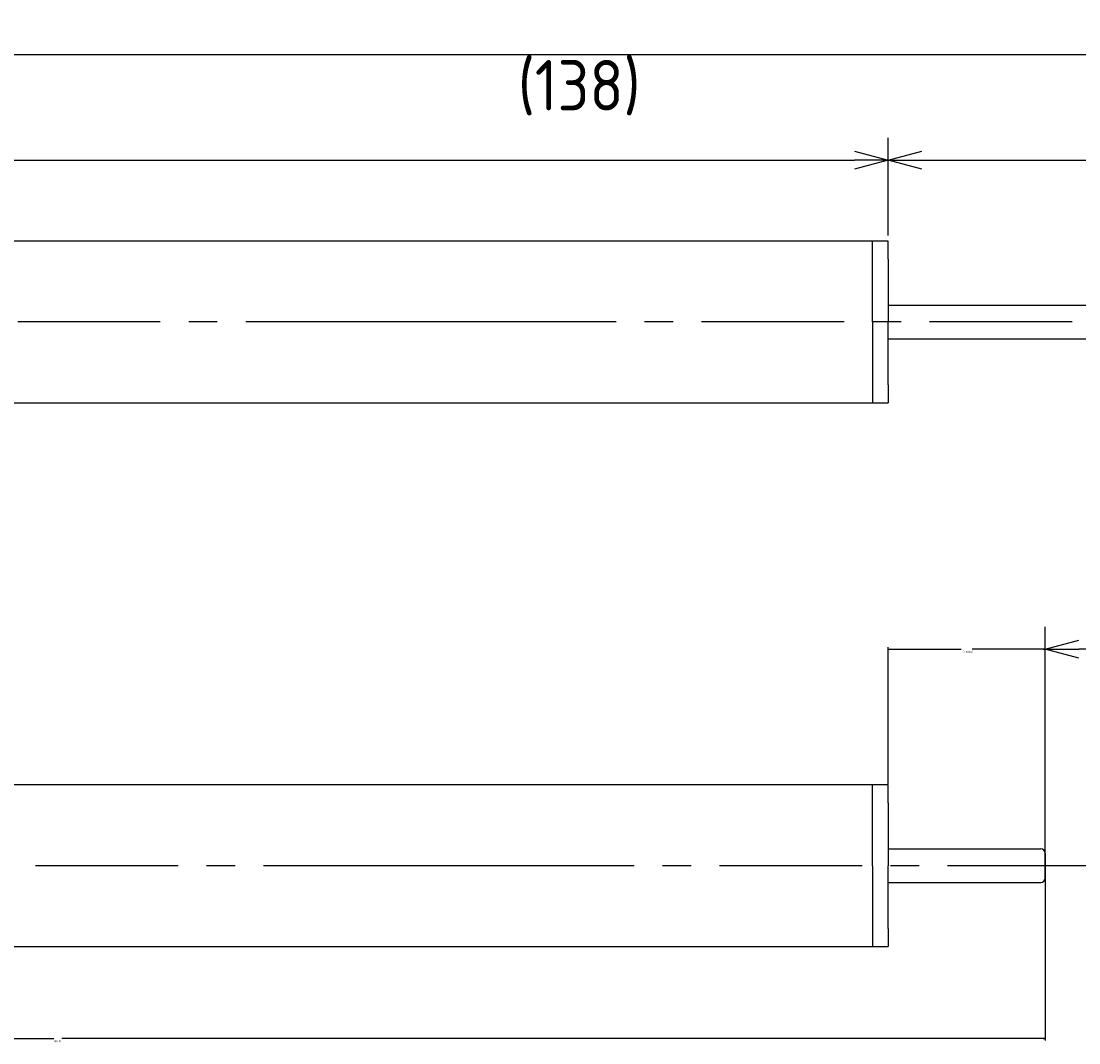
# Model space of a CAD drawing. Extents: x 95 to 253, y 168 to 213.
# Tile 2 of 3: x 142 to 190, y 168 to 213. Entities that reach past the tile are written whole.
import ezdxf

# ---------------------------------------------------------------- set-up
doc = ezdxf.new("R2010")
doc.units = 0
doc.header["$LTSCALE"] = 0.2
doc.linetypes.add('CENTER', pattern=[50.8, 31.75, -6.35, 6.35, -6.35])
doc.layers.get('0').update_dxf_attribs({"linetype": 'CONTINUOUS'})
doc.layers.get('DEFPOINTS').update_dxf_attribs({"linetype": 'CONTINUOUS'})
for name, color, linetype in [('18-0-CON', 3, 'CONTINUOUS'), ('18-2-CEN', 1, 'CENTER'), ('35-0-CON', 7, 'CONTINUOUS')]:
    doc.layers.add(name, color=color, linetype=linetype)
doc.styles.get("Standard").update_dxf_attribs({"font": 'isocp.shx', "bigfont": 'bigfont.shx'})
doc.dimstyles.get("Standard").update_dxf_attribs({"dimtxt": 0.18, "dimasz": 0.18, "dimexe": 0.18, "dimexo": 0.0625, "dimgap": 0.09, "dimtad": 0, "dimtih": 1, "dimtoh": 1, "dimzin": 0, "dimcen": 0.09, "dimazin": 3, "dimtfac": 1, "dimtofl": 0, "dimtmove": 0, "dimatfit": 3})

# ---------------------------------------------------------------- blocks, each defined once
blk = doc.blocks.new('_OPEN30')
at = {"color": 0, "linetype": 'BYBLOCK'}
for p, q in [((-1, 0.268), (0, 0)), ((0, 0), (-1, -0.268)), ((0, 0), (-1, 0))]:
    blk.add_line(p, q, dxfattribs=at)
blk = doc.blocks.new('*D106')
at = {"layer": '18-0-CON', "color": 161}
for p, q in [((100, 203.55), (100, 208.215)), ((181, 203.85), (181, 208.215)), ((101.5, 207.215), (179.5, 207.215))]:
    blk.add_line(p, q, dxfattribs=at)
at = {"layer": 'DEFPOINTS', "color": 0}
for p in [(181, 207.215), (100, 203.3), (181, 203.6)]:
    blk.add_point(p, dxfattribs=at)
at = {"layer": '18-0-CON', "color": 161, "xscale": 1.499999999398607, "yscale": 1.499999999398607, "zscale": 1.499999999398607, "rotation": 180}
blk.add_blockref('_OPEN30', (100, 207.215), dxfattribs=at)
at = {"layer": '18-0-CON', "color": 161, "xscale": 1.499999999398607, "yscale": 1.499999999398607, "zscale": 1.499999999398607}
blk.add_blockref('_OPEN30', (181, 207.215), dxfattribs=at)
at = {"layer": '18-0-CON', "color": 161}
blk.add_text('81', height=2.25, dxfattribs=at).set_placement((136, 204.608))
blk = doc.blocks.new('*D108')
at = {"layer": '18-0-CON', "color": 161}
for p, q in [((100, 203.55), (100, 212.925)), ((238, 200.8), (238, 212.925)), ((101.5, 211.925), (236.5, 211.925))]:
    blk.add_line(p, q, dxfattribs=at)
at = {"layer": 'DEFPOINTS', "color": 0}
for p in [(238, 211.925), (100, 203.3), (238, 200.55)]:
    blk.add_point(p, dxfattribs=at)
at = {"layer": '18-0-CON', "color": 161, "xscale": 1.499999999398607, "yscale": 1.499999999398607, "zscale": 1.499999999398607, "rotation": 180}
blk.add_blockref('_OPEN30', (100, 211.925), dxfattribs=at)
at = {"layer": '18-0-CON', "color": 161, "xscale": 1.499999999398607, "yscale": 1.499999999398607, "zscale": 1.499999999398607}
blk.add_blockref('_OPEN30', (238, 211.925), dxfattribs=at)
at = {"layer": '18-0-CON', "color": 161}
blk.add_text('(138)', height=2.25, dxfattribs=at).set_placement((164.5, 209.43))
blk = doc.blocks.new('*D128')
at = {"layer": '18-0-CON', "color": 0}
for p, q in [((181, 179.39), (181, 185.496)), ((181.09, 185.406), (184.262, 185.406)), ((187.91, 185.406), (184.739, 185.406)), ((188, 175.79), (188, 185.496))]:
    blk.add_line(p, q, dxfattribs=at)
at = {"layer": 'DEFPOINTS', "color": 0}
for p in [(188, 185.406), (181, 179.359), (188, 175.759)]:
    blk.add_point(p, dxfattribs=at)
at = {"layer": '18-0-CON', "color": 0, "xscale": 0.0899999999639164, "yscale": 0.0899999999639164, "zscale": 0.0899999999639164, "rotation": 180}
blk.add_blockref('_OPEN30', (181, 185.406), dxfattribs=at)
at = {"layer": '18-0-CON', "color": 0, "xscale": 0.0899999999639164, "yscale": 0.0899999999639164, "zscale": 0.0899999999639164}
blk.add_blockref('_OPEN30', (188, 185.406), dxfattribs=at)
at = {"layer": '18-0-CON', "color": 0}
blk.add_text('(7.0000)', height=0.09, dxfattribs=at).set_placement((184.32, 185.247))
blk = doc.blocks.new('*D129')
at = {"layer": '18-0-CON', "color": 0}
for p, q in [((188, 175.728), (188, 167.958)), ((100, 172.428), (100, 167.958)), ((100.09, 168.048), (143.825, 168.048)), ((187.91, 168.048), (144.175, 168.048))]:
    blk.add_line(p, q, dxfattribs=at)
at = {"layer": 'DEFPOINTS', "color": 0}
for p in [(188, 175.759), (100, 172.459), (188, 168.048)]:
    blk.add_point(p, dxfattribs=at)
at = {"layer": '18-0-CON', "color": 0, "xscale": 0.0899999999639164, "yscale": 0.0899999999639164, "zscale": 0.0899999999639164, "rotation": 180}
blk.add_blockref('_OPEN30', (100, 168.048), dxfattribs=at)
at = {"layer": '18-0-CON', "color": 0, "xscale": 0.0899999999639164, "yscale": 0.0899999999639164, "zscale": 0.0899999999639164}
blk.add_blockref('_OPEN30', (188, 168.048), dxfattribs=at)
at = {"layer": '18-0-CON', "color": 0}
blk.add_text('(88.0)', height=0.09, dxfattribs=at).set_placement((143.82, 167.888))

msp = doc.modelspace()

# ---------------------------------------------------------------- linework, layer by layer
at = {"layer": '18-0-CON', "color": 161}
for p, q in [((181.00005, 203.85), (181.00005, 208.21523)), ((182.50005, 207.21523), (236.50005, 207.21523)), ((188.00005, 176.00896), (188.00005, 186.40609)), ((236.50005, 185.40609), (189.50005, 185.40609))]:
    msp.add_line(p, q, dxfattribs=at)
at = {"layer": '18-2-CEN'}
for p, q in [((240.00005, 200), (98.00145, 200)), ((164.40005, 200), (156.90005, 200)), ((190.00005, 175.75896), (98.00145, 175.75896)), ((164.40005, 175.75896), (156.90005, 175.75896))]:
    msp.add_line(p, q, dxfattribs=at)
at = {"layer": '35-0-CON'}
for p, q in [((181.00005, 203.6), (100.5, 203.6)), ((180.30005, 200), (180.30005, 203.6)), ((181.00005, 202.8), (181.00005, 203.6)), ((181.00005, 202.8), (181.00005, 200)), ((181.00005, 200.75), (237.80005, 200.75)), ((180.30005, 200), (180.30005, 196.4)), ((181.00005, 197.2), (181.00005, 200)), ((181.00005, 199.25), (237.80005, 199.25)), ((181.00005, 197.2), (181.00005, 196.4)), ((100.50005, 196.4), (181.00005, 196.4)), ((181.00005, 179.35896), (100.5, 179.35896)), ((180.30005, 175.75896), (180.30005, 179.35896)), ((181.00005, 178.55896), (181.00005, 179.35896)), ((181.00005, 178.55896), (181.00005, 175.75896)), ((181.00005, 176.50896), (187.80005, 176.50896)), ((188.00005, 175.20896), (188.00005, 176.30896)), ((188.00005, 176.30896), (188.00005, 175.20896)), ((188.00005, 175.20896), (188.00005, 176.30896)), ((180.30005, 175.75896), (180.30005, 172.15896)), ((181.00005, 172.95896), (181.00005, 175.75896)), ((181.00005, 175.00896), (187.80005, 175.00896)), ((181.00005, 172.95896), (181.00005, 172.15896)), ((100.50005, 172.15896), (181.00005, 172.15896))]:
    msp.add_line(p, q, dxfattribs=at)
for centre, start, end in [((187.80005, 176.30896), 0, 90), ((187.80005, 176.30896), 0, 90), ((187.80005, 176.30896), 0, 90), ((187.80005, 175.20896), 270, 0), ((187.80005, 175.20896), 270, 0), ((187.80005, 175.20896), 270, 0)]:
    msp.add_arc(centre, 0.2, start, end, dxfattribs=at)

# ---------------------------------------------------------------- block references
at = {"layer": '18-0-CON', "color": 161, "rotation": 180}
for p, xscale, yscale, zscale in [((181.00005, 207.21523), 1.499999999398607, 1.499999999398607, 1.499999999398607), ((188.00005, 185.40609), 1.499999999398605, 1.499999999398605, 1.499999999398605)]:
    msp.add_blockref('_OPEN30', p, dxfattribs=dict(at, xscale=xscale, yscale=yscale, zscale=zscale))

# ---------------------------------------------------------------- dimensions: what is measured, and where the dimension line sits
at = {"layer": '18-0-CON'}
for base, p1, p2, override, picture, middle in [((238.00005, 211.92515), (100, 203.3), (238.00005, 200.55), {"dimscale": 0.5, "dimpost": '(<>)', "dimblk1": 'OPEN30', "dimblk2": 'OPEN30', "dimsah": 1}, '*D108', (169.00003, 213.41265)), ((181.00005, 207.21523), (100, 203.3), (181.00005, 203.6), {"dimscale": 0.5, "dimblk1": 'OPEN30', "dimblk2": 'OPEN30', "dimsah": 1}, '*D106', (140.50003, 208.59023)), ((188.00005, 168.0477), (100, 172.45896), (188.00005, 175.75896), {"dimscale": 0.5, "dimdec": 1, "dimpost": '(<>)', "dimblk": 'OPEN30', "dimtdec": 4, "dimtmove": 0, "dimtzin": 0}, '*D129', (144.00003, 168.0477))]:
    dim = msp.add_linear_dim(base=base, p1=p1, p2=p2, dimstyle='Standard', override=override, dxfattribs=at)
    dim.commit()
    dim.dimension.update_dxf_attribs({"geometry": picture, "text_midpoint": middle})
dim = msp.add_linear_dim(base=(188.00005, 185.40609), p1=(181.00005, 179.35896), p2=(188.00005, 175.75896), dimstyle='Standard', override={"dimscale": 0.5, "dimdec": 4, "dimpost": '(<>)', "dimblk": 'OPEN30', "dimtdec": 4, "dimtmove": 0, "dimtzin": 0}, dxfattribs=at)
dim.commit()
dim.dimension.update_dxf_attribs({"geometry": '*D128', "text_midpoint": (184.50005, 185.40609), "dimtype": 128})

doc.saveas('drawing.dxf')
